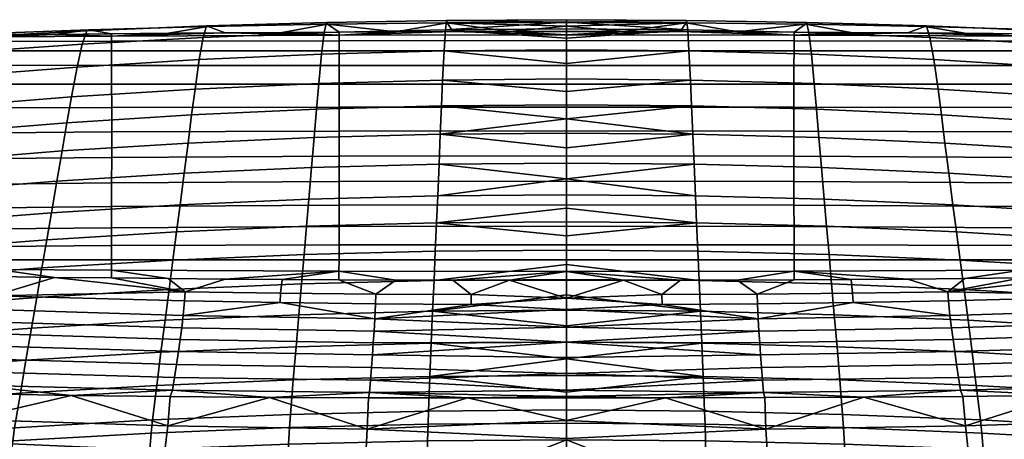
# Model space of a CAD drawing. Header units: millimetres. Extents: x -339 to 339, y -344 to 316.
# Tile 73 of 116: x -105 to 84, y 207 to 288. Entities that reach past the tile are written whole.
import ezdxf

# ---------------------------------------------------------------- set-up
doc = ezdxf.new("R2010")
doc.units = ezdxf.units.MM
doc.header["$MEASUREMENT"] = 0
for name, color, linetype in [('kolecka', 250, 'Continuous'), ('podnoz', 7, 'Continuous'), ('sedak', 253, 'Continuous'), ('sesak doplnky', 211, 'Continuous')]:
    doc.layers.add(name, color=color, linetype=linetype)

msp = doc.modelspace()

# ---------------------------------------------------------------- meshes
at = {"layer": 'kolecka'}
mesh = msp.add_polyface(dxfattribs=at)
corners = [(-9.2, -23.24, 280), (-9.2, -23.24, 277), (-4.55, -24.58, 277), (-4.55, -24.58, 280), (-17.68, -17.68, 280), (-17.68, -17.68, 277), (-13.68, -20.92, 277), (-13.68, -20.92, 280), (-23.24, -9.2, 280), (-23.24, -9.2, 277), (-20.92, -13.68, 277), (-20.92, -13.68, 280), (-25, 0, 280), (-25, 0, 277), (-24.58, -4.55, 277), (-24.58, -4.55, 280), (-23.24, 9.2, 280), (-23.24, 9.2, 277), (-24.58, 4.55, 277), (-24.58, 4.55, 280), (-17.68, 17.68, 280), (-17.68, 17.68, 277), (-20.92, 13.68, 277), (-20.92, 13.68, 280), (-9.2, 23.24, 280), (-9.2, 23.24, 277), (-13.68, 20.92, 277), (-13.68, 20.92, 280), (0, 25, 280), (0, 25, 277), (-4.55, 24.58, 277), (-4.55, 24.58, 280), (0, -25, 277), (0, -25, 280), (17.68, 17.68, 280), (4.55, 24.58, 280), (-9.2, -23.24, 280), (0, 25, 280), (-4.55, 24.58, 280), (-4.55, -24.58, 280), (0, -25, 280), (-20.92, -13.68, 280), (-13.68, -20.92, 280), (-17.68, -17.68, 280), (-20.92, 13.68, 280), (-23.24, -9.2, 280), (-24.58, 4.55, 280), (-24.58, -4.55, 280), (-13.68, 20.92, 280), (-17.68, 17.68, 280), (-9.2, 23.24, 280), (-23.24, 9.2, 280), (-25, 0, 280), (13.68, -20.92, 280), (-182.97, 256.48, 35.51), (-182.97, 255.98, 30.05), (-171.97, 256.1, 32.74), (-171.97, 256.48, 35.51), (-182.97, 256.48, 24.59), (-171.97, 256.1, 27.35), (-171.97, 255.98, 30.05), (-171.97, 256.48, 24.59), (-170.87, 256.19, 30.05), (-170.87, 256.76, 24.23), (-204.97, 256.48, 35.51), (-215.97, 256.48, 35.51), (-215.97, 256.1, 32.74), (-204.97, 255.98, 30.05), (-215.97, 255.98, 30.05), (-215.97, 256.1, 27.35), (-204.97, 256.48, 24.59), (-217.07, 256.19, 30.05)]
mesh.append_faces([[corners[k] for k in face] for face in [(0, 1, 2, 3), (4, 5, 6, 7), (7, 6, 1, 0), (8, 9, 10, 11), (12, 13, 14, 15), (15, 14, 9, 8), (11, 10, 5, 4), (16, 17, 18, 19), (20, 21, 22, 23), (23, 22, 17, 16), (24, 25, 26, 27), (28, 29, 30, 31), (31, 30, 25, 24), (27, 26, 21, 20), (19, 18, 13, 12), (3, 2, 32, 33), (34, 35, 36, 36), (37, 38, 35, 35), (36, 39, 40, 40), (36, 35, 41, 41), (42, 36, 43, 43), (44, 41, 35, 35), (44, 45, 41, 41), (43, 36, 41, 41), (45, 46, 47, 47), (48, 49, 44, 44), (48, 38, 50, 50), (48, 35, 38, 38), (45, 51, 46, 46), (51, 45, 44, 44), (44, 35, 48, 48), (46, 52, 47, 47), (40, 53, 36, 36), (54, 55, 56, 57), (55, 58, 59, 60), (55, 60, 56, 56), (58, 61, 59, 59), (62, 60, 59, 59), (62, 56, 60, 60), (59, 63, 62, 62), (64, 65, 66, 67), (67, 68, 69, 70), (67, 66, 68, 68), (71, 69, 68, 68), (71, 68, 66, 66)]])
mesh = msp.add_polyface(dxfattribs=at)
corners = [(4.55, 24.58, 280), (4.55, 24.58, 277), (0, 25, 277), (0, 25, 280), (13.68, 20.92, 280), (13.68, 20.92, 277), (9.2, 23.24, 277), (9.2, 23.24, 280), (20.92, 13.68, 280), (20.92, 13.68, 277), (17.68, 17.68, 277), (17.68, 17.68, 280), (24.58, 4.55, 280), (24.58, 4.55, 277), (23.24, 9.2, 277), (23.24, 9.2, 280), (24.58, -4.55, 280), (24.58, -4.55, 277), (25, 0, 277), (25, 0, 280), (20.92, -13.68, 280), (20.92, -13.68, 277), (23.24, -9.2, 277), (23.24, -9.2, 280), (13.68, -20.92, 280), (13.68, -20.92, 277), (17.68, -17.68, 277), (17.68, -17.68, 280), (4.55, -24.58, 280), (4.55, -24.58, 277), (9.2, -23.24, 277), (9.2, -23.24, 280), (0, -25, 280), (0, -25, 277), (24.58, -4.55, 280), (20.92, -13.68, 280), (23.24, -9.2, 280), (25, 0, 280), (17.68, 17.68, 280), (13.68, -20.92, 280), (0, -25, 280), (9.2, -23.24, 280), (-9.2, -23.24, 280), (17.68, -17.68, 280), (23.24, 9.2, 280), (24.58, 4.55, 280), (20.92, 13.68, 280), (4.55, 24.58, 280), (13.68, 20.92, 280), (9.2, 23.24, 280), (4.55, -24.58, 280), (204.97, 256.48, 35.51), (204.97, 255.98, 30.05), (215.97, 256.1, 32.74), (215.97, 256.48, 35.51), (204.97, 256.48, 24.59), (215.97, 256.1, 27.35), (215.97, 255.98, 30.05), (215.97, 256.48, 24.59), (217.07, 256.19, 30.05), (217.07, 256.71, 35.63), (182.97, 256.48, 35.51), (171.97, 256.48, 35.51), (171.97, 256.1, 32.74), (182.97, 255.98, 30.05), (171.97, 255.98, 30.05), (171.97, 256.1, 27.35), (182.97, 256.48, 24.59), (171.97, 256.48, 24.59), (170.87, 256.19, 30.05), (170.87, 256.71, 35.63), (170.87, 256.76, 24.23)]
mesh.append_faces([[corners[k] for k in face] for face in [(0, 1, 2, 3), (4, 5, 6, 7), (7, 6, 1, 0), (8, 9, 10, 11), (12, 13, 14, 15), (15, 14, 9, 8), (11, 10, 5, 4), (16, 17, 18, 19), (20, 21, 22, 23), (23, 22, 17, 16), (24, 25, 26, 27), (28, 29, 30, 31), (31, 30, 25, 24), (27, 26, 21, 20), (19, 18, 13, 12), (32, 33, 29, 28), (34, 35, 36, 36), (37, 38, 34, 34), (39, 35, 34, 34), (40, 41, 39, 39), (34, 38, 42, 42), (39, 43, 35, 35), (42, 39, 34, 34), (44, 37, 45, 45), (44, 46, 38, 38), (37, 44, 38, 38), (47, 48, 49, 49), (38, 48, 47, 47), (41, 40, 50, 50), (51, 52, 53, 54), (52, 55, 56, 57), (52, 57, 53, 53), (55, 58, 56, 56), (59, 60, 54, 53), (59, 57, 56, 56), (59, 53, 57, 57), (61, 62, 63, 64), (64, 65, 66, 67), (64, 63, 65, 65), (67, 66, 68, 68), (69, 63, 62, 70), (69, 66, 65, 65), (71, 68, 66, 66), (69, 65, 63, 63), (66, 69, 71, 71)]])
at = {"layer": 'podnoz'}
mesh = msp.add_polyface(dxfattribs=at)
corners = [(-141.9, 169.81, 70), (-123.65, 149.87, 100.94), (-136.73, 168.41, 100.06), (-149.82, 186.94, 99.04), (-162.76, 199.65, 70), (-119.94, 184.79, 99.91), (-110.53, 172.2, 100.55), (-117.65, 187.43, 70), (-148.14, 222.59, 97.58), (-138.75, 209.99, 98.43), (-139.58, 216.49, 70), (-129.35, 197.39, 99.21), (-157.51, 235.19, 96.65), (-95.72, 158.36, 70), (-161.52, 245.55, 70), (-110.54, 165.44, 101.65), (-120.76, 184.23, 100.8), (-118.53, 159.81, 101.65), (-111.34, 171.63, 101.43), (-100.27, 156.82, 102.1), (-130.17, 196.83, 100.09), (-139.57, 209.43, 99.32), (-148.96, 222.04, 98.47), (-162.43, 219.01, 98.16), (-149.04, 187.55, 99.93), (-135.94, 169.02, 100.94), (-148.96, 222.04, 98.47), (-157.51, 235.19, 96.65), (-158.34, 234.65, 97.54), (-129.35, 197.39, 99.21), (-120.76, 184.23, 100.8), (-119.94, 184.79, 99.91), (-111.34, 171.63, 101.43), (-138.75, 209.99, 98.43), (-130.17, 196.83, 100.09), (-99.46, 157.39, 101.22), (-110.53, 172.2, 100.55), (-136.73, 168.41, 100.06), (-135.94, 169.02, 100.94), (-149.82, 186.94, 99.04), (-139.57, 209.43, 99.32), (-148.14, 222.59, 97.58), (-162.15, 206.06, 98.76), (-162.93, 205.45, 97.87), (-149.04, 187.55, 99.93)]
mesh.append_faces([[corners[k] for k in face] for face in [(0, 1, 2, 2), (3, 0, 2, 2), (3, 4, 0, 0), (5, 6, 7, 7), (8, 9, 10, 10), (9, 11, 10, 10), (8, 10, 12, 12), (13, 7, 6, 6), (5, 7, 11, 11), (12, 10, 14, 14), (11, 7, 10, 10), (15, 16, 17, 17), (18, 15, 19, 19), (15, 18, 16, 16), (16, 20, 17, 17), (21, 22, 23, 23), (20, 23, 17, 17), (24, 25, 17, 17), (20, 21, 23, 23), (23, 24, 17, 17), (26, 27, 28, 28), (29, 30, 31, 31), (32, 31, 30, 30), (33, 34, 29, 29), (30, 29, 34, 34), (35, 36, 32, 32), (36, 31, 32, 32), (37, 38, 39, 39), (40, 41, 26, 26), (33, 41, 40, 40), (41, 27, 26, 26), (34, 33, 40, 40), (42, 43, 44, 44), (39, 38, 44, 44)]])
at = {"layer": 'sedak'}
mesh = msp.add_polyface(dxfattribs=at)
corners = [(-43.75, 281.99, 1022.59), (0, 282, 1022.52), (0, 283.94, 1018.18), (-43.75, 283.91, 1018.26), (-43.74, 279.16, 1026.28), (0, 279.16, 1026.22), (-43.74, 275.57, 1029.1), (0, 275.57, 1029.06), (-43.74, 271.16, 1031.13), (0, 271.17, 1031.11), (-43.74, 266.55, 1032.18), (0, 266.58, 1032.16), (-43.74, 261.71, 1032.37), (0, 261.77, 1032.34), (-43.74, 256.89, 1031.69), (0, 256.96, 1031.65), (-43.74, 252.32, 1030.16), (0, 252.39, 1030.1), (-43.75, 248.2, 1027.84), (0, 248.25, 1027.77), (0, 285.08, 1013.39), (0, 285.7, 1008.48), (-10.94, 285.7, 1008.48), (-21.88, 285.67, 1008.48), (-10.94, 237.87, 1012.43), (0, 237.87, 1012.43), (0, 239.57, 1016.87), (-21.89, 237.89, 1012.43), (-18.34, 235.13, 1002.32), (0, 234.47, 999.38), (-22.98, 287.36, 984.49), (-23.08, 287.83, 960.43), (0, 287.45, 984.49), (0, 287.96, 960.42), (-23.55, 281.97, 864.23), (-23.3, 286.03, 912.25), (0, 284.42, 888.19), (0, 282.18, 864.2), (-23.83, 276.35, 816.42), (0, 279.54, 840.27), (0, 276.57, 816.39), (0, 287.47, 936.32), (-24.04, 271.39, 780.81), (0, 274.16, 798.57), (0, 271.61, 780.78), (0, 268.94, 763), (-24.28, 265.96, 745.27), (-24.52, 260.17, 709.78), (0, 257.38, 692.02), (-24.78, 254.08, 674.35), (-25.25, 243.47, 616.96), (-25.01, 248.89, 645.63), (0, 246.43, 631.25), (0, 243.69, 616.92), (-25.49, 237.82, 588.33), (0, 240.89, 602.6), (0, 254.29, 674.31), (0, 251.73, 659.95), (-25.75, 231.92, 559.75), (0, 238.03, 588.29), (0, 235.11, 573.99), (0, 263.32, 727.48), (0, 260.39, 709.75), (0, 286.75, 996.5), (0, 286.22, 912.23), (0, 266.17, 745.23), (0, 249.11, 645.59)]
mesh.append_faces([[corners[k] for k in face] for face in [(0, 1, 2, 3), (4, 5, 1, 0), (6, 7, 5, 4), (8, 9, 7, 6), (10, 11, 9, 8), (12, 13, 11, 10), (14, 15, 13, 12), (16, 17, 15, 14), (18, 19, 17, 16), (20, 21, 22, 22), (20, 22, 23, 23), (24, 25, 26, 26), (24, 26, 27, 27), (24, 28, 29, 29), (28, 24, 27, 27), (29, 25, 24, 24), (30, 23, 22, 22), (31, 30, 32, 33), (34, 35, 36, 37), (38, 34, 39, 40), (35, 31, 41, 41), (42, 38, 43, 44), (45, 46, 42, 42), (47, 48, 49, 49), (50, 51, 52, 53), (54, 50, 53, 55), (51, 49, 56, 57), (58, 54, 59, 60), (47, 46, 61, 62), (63, 30, 22, 22), (22, 21, 63, 63), (30, 63, 32, 32), (35, 41, 64, 64), (35, 64, 36, 36), (31, 33, 41, 41), (34, 37, 39, 39), (38, 40, 43, 43), (42, 44, 45, 45), (46, 45, 65, 65), (47, 62, 48, 48), (46, 65, 61, 61), (51, 57, 66, 66), (51, 66, 52, 52), (54, 55, 59, 59), (49, 48, 56, 56)]])
mesh = msp.add_polyface(dxfattribs=at)
corners = [(43.74, 275.57, 1029.1), (43.74, 279.16, 1026.28), (0, 279.16, 1026.22), (0, 275.57, 1029.06), (43.74, 271.16, 1031.13), (0, 271.17, 1031.11), (43.74, 266.55, 1032.18), (0, 266.58, 1032.16), (43.74, 261.71, 1032.37), (0, 261.77, 1032.34), (43.74, 256.89, 1031.69), (0, 256.96, 1031.65), (43.74, 252.32, 1030.16), (0, 252.39, 1030.1), (43.75, 248.2, 1027.84), (0, 248.25, 1027.77), (0, 285.08, 1013.39), (10.94, 285.7, 1008.48), (0, 285.7, 1008.48), (21.88, 285.67, 1008.48), (43.76, 285.01, 1013.45), (10.94, 237.87, 1012.43), (0, 239.57, 1016.87), (0, 237.87, 1012.43), (21.89, 237.89, 1012.43), (0, 234.47, 999.38), (18.34, 235.13, 1002.32), (22.98, 287.36, 984.49), (23.08, 287.83, 960.43), (0, 287.96, 960.42), (0, 287.45, 984.49), (23.55, 281.97, 864.23), (0, 282.18, 864.2), (0, 284.42, 888.19), (23.3, 286.03, 912.25), (23.83, 276.35, 816.42), (0, 276.57, 816.39), (0, 279.54, 840.27), (0, 287.47, 936.32), (24.04, 271.39, 780.81), (0, 271.61, 780.78), (0, 274.16, 798.57), (0, 268.94, 763), (24.28, 265.96, 745.27), (24.52, 260.17, 709.78), (24.78, 254.08, 674.35), (0, 257.38, 692.02), (25.25, 243.47, 616.96), (0, 243.69, 616.92), (0, 246.43, 631.25), (25.01, 248.89, 645.63), (25.49, 237.82, 588.33), (0, 240.89, 602.6), (0, 251.73, 659.95), (0, 254.29, 674.31), (25.75, 231.92, 559.75), (0, 235.11, 573.99), (0, 238.03, 588.29), (0, 260.39, 709.75), (0, 263.32, 727.48), (0, 286.75, 996.5), (0, 286.22, 912.23), (0, 266.17, 745.23), (0, 249.11, 645.59)]
mesh.append_faces([[corners[k] for k in face] for face in [(0, 1, 2, 3), (4, 0, 3, 5), (6, 4, 5, 7), (8, 6, 7, 9), (10, 8, 9, 11), (12, 10, 11, 13), (14, 12, 13, 15), (16, 17, 18, 18), (16, 19, 17, 17), (20, 19, 16, 16), (21, 22, 23, 23), (21, 24, 22, 22), (21, 25, 26, 26), (26, 24, 21, 21), (25, 21, 23, 23), (27, 17, 19, 19), (28, 29, 30, 27), (31, 32, 33, 34), (35, 36, 37, 31), (34, 38, 28, 28), (39, 40, 41, 35), (42, 39, 43, 43), (44, 45, 46, 46), (47, 48, 49, 50), (51, 52, 48, 47), (50, 53, 54, 45), (55, 56, 57, 51), (44, 58, 59, 43), (60, 17, 27, 27), (17, 60, 18, 18), (27, 30, 60, 60), (34, 61, 38, 38), (34, 33, 61, 61), (28, 38, 29, 29), (31, 37, 32, 32), (35, 41, 36, 36), (39, 42, 40, 40), (43, 62, 42, 42), (44, 46, 58, 58), (43, 59, 62, 62), (50, 63, 53, 53), (50, 49, 63, 63), (51, 57, 52, 52), (45, 54, 46, 46)]])
mesh = msp.add_polyface(dxfattribs=at)
corners = [(-109.38, 283.79, 1018.51), (-87.5, 283.84, 1018.44), (-87.51, 284.82, 1013.59), (-109.39, 284.67, 1013.66), (-109.37, 282.01, 1022.82), (-87.5, 282, 1022.76), (-109.37, 279.2, 1026.47), (-87.49, 279.19, 1026.41), (-109.36, 275.55, 1029.26), (-87.49, 275.57, 1029.21), (-109.37, 251.78, 1030.51), (-87.49, 252.04, 1030.37), (-87.49, 256.62, 1031.86), (-109.37, 256.37, 1031.97), (-109.38, 247.74, 1028.23), (-87.5, 247.96, 1028.08), (-109.39, 244.39, 1025.19), (-87.51, 244.54, 1025.04), (-109.4, 241.8, 1021.45), (-87.52, 241.83, 1021.33), (-109.42, 239.93, 1017.13), (-87.53, 239.82, 1017.06), (-131.25, 283.64, 1018.53), (-131.27, 284.42, 1013.7), (-131.25, 281.92, 1022.82), (-131.24, 279.12, 1026.44), (-131.23, 275.42, 1029.23), (-131.23, 270.81, 1031.26), (-109.36, 271.01, 1031.29), (-131.23, 265.97, 1032.35), (-109.36, 266.25, 1032.36), (-131.23, 260.93, 1032.6), (-109.36, 261.28, 1032.59), (-131.24, 255.98, 1032.01), (-131.25, 251.39, 1030.57), (-131.26, 247.4, 1028.31), (-131.27, 244.17, 1025.28), (-131.29, 241.75, 1021.52), (-131.3, 240.07, 1017.16), (-109.4, 284.98, 1008.54), (-120.34, 284.81, 1008.55), (-98.46, 285.13, 1008.53), (-120.37, 238.73, 1012.36), (-109.43, 238.58, 1012.37), (-98.49, 238.44, 1012.38), (-110.21, 234.86, 991.76), (-92.29, 285.83, 960.55), (-115.34, 284.62, 960.62), (-114.86, 285.18, 984.6), (-91.9, 286, 984.56), (-93.17, 283.29, 912.5), (-116.42, 281.64, 912.65), (-94.15, 278.87, 864.59), (-117.63, 277.02, 864.81), (-95.23, 273.12, 816.86), (-118.97, 271.19, 817.12), (-96.1, 268.15, 781.28), (-120.06, 266.2, 781.57), (-97.02, 262.73, 745.77), (-121.22, 260.79, 746.07), (-98.01, 256.95, 710.32), (-122.45, 255.03, 710.64), (-99.06, 250.86, 674.92), (-123.77, 248.94, 675.27), (-99.96, 245.67, 646.23), (-124.9, 243.74, 646.59), (-100.91, 240.25, 617.58), (-126.08, 238.32, 617.95), (-101.9, 234.59, 588.98), (-127.31, 232.66, 589.37), (-131.28, 284.6, 1008.57)]
mesh.append_faces([[corners[k] for k in face] for face in [(0, 1, 2, 3), (4, 5, 1, 0), (6, 7, 5, 4), (8, 9, 7, 6), (10, 11, 12, 13), (14, 15, 11, 10), (16, 17, 15, 14), (18, 19, 17, 16), (20, 21, 19, 18), (22, 0, 3, 23), (24, 4, 0, 22), (25, 6, 4, 24), (26, 8, 6, 25), (27, 28, 8, 26), (29, 30, 28, 27), (31, 32, 30, 29), (33, 13, 32, 31), (34, 10, 13, 33), (35, 14, 10, 34), (36, 16, 14, 35), (37, 18, 16, 36), (38, 20, 18, 37), (3, 39, 40, 40), (3, 41, 39, 39), (3, 2, 41, 41), (20, 38, 42, 43), (44, 20, 43, 43), (45, 43, 42, 42), (45, 44, 43, 43), (46, 47, 48, 49), (50, 51, 47, 46), (52, 53, 51, 50), (54, 55, 53, 52), (56, 57, 55, 54), (58, 59, 57, 56), (60, 61, 59, 58), (62, 63, 61, 60), (64, 65, 63, 62), (66, 67, 65, 64), (68, 69, 67, 66), (48, 40, 39, 39), (48, 39, 41, 41), (48, 70, 40, 40), (49, 48, 41, 41)]])
mesh = msp.add_polyface(dxfattribs=at)
corners = [(-87.5, 283.84, 1018.44), (-43.75, 283.91, 1018.26), (-43.76, 285.01, 1013.45), (-87.51, 284.82, 1013.59), (-87.5, 282, 1022.76), (-43.75, 281.99, 1022.59), (-87.49, 279.19, 1026.41), (-43.74, 279.16, 1026.28), (-87.49, 275.57, 1029.21), (-43.74, 275.57, 1029.1), (-87.48, 271.09, 1031.24), (-43.74, 271.16, 1031.13), (-87.48, 266.4, 1032.29), (-43.74, 266.55, 1032.18), (-87.48, 261.49, 1032.5), (-43.74, 261.71, 1032.37), (-87.49, 256.62, 1031.86), (-43.74, 256.89, 1031.69), (-87.49, 252.04, 1030.37), (-43.74, 252.32, 1030.16), (-87.5, 247.96, 1028.08), (-43.75, 248.2, 1027.84), (-87.51, 244.54, 1025.04), (-43.75, 244.68, 1024.8), (-87.52, 241.83, 1021.33), (-43.76, 241.82, 1021.11), (-87.53, 239.82, 1017.06), (-43.77, 239.64, 1016.93), (-109.36, 271.01, 1031.29), (-109.36, 275.55, 1029.26), (-109.36, 266.25, 1032.36), (-109.36, 261.28, 1032.59), (-109.37, 256.37, 1031.97), (-65.64, 285.45, 1008.5), (-76.58, 285.35, 1008.51), (-87.52, 285.25, 1008.52), (-98.46, 285.13, 1008.53), (-76.6, 238.21, 1012.4), (-65.66, 238.12, 1012.41), (-109.42, 239.93, 1017.13), (-98.49, 238.44, 1012.38), (-87.54, 238.32, 1012.39), (-55.02, 235.43, 1002.28), (-73.36, 235.69, 1002.24), (-73.48, 233.9, 991.89), (-55.11, 233.58, 991.93), (-110.21, 234.86, 991.76), (-69.23, 286.76, 960.49), (-92.29, 285.83, 960.55), (-91.9, 286, 984.56), (-68.93, 286.64, 984.53), (-69.89, 284.57, 912.38), (-93.17, 283.29, 912.5), (-70.63, 280.32, 864.42), (-94.15, 278.87, 864.59), (-71.45, 274.63, 816.65), (-95.23, 273.12, 816.86), (-72.1, 269.66, 781.06), (-96.1, 268.15, 781.28), (-72.79, 264.23, 745.54), (-97.02, 262.73, 745.77), (-73.53, 258.45, 710.07), (-98.01, 256.95, 710.32), (-74.32, 252.36, 674.66), (-99.06, 250.86, 674.92), (-75, 247.17, 645.95), (-99.96, 245.67, 646.23), (-75.71, 241.75, 617.29), (-100.91, 240.25, 617.58), (-76.45, 236.1, 588.68), (-101.9, 234.59, 588.98)]
mesh.append_faces([[corners[k] for k in face] for face in [(0, 1, 2, 3), (4, 5, 1, 0), (6, 7, 5, 4), (8, 9, 7, 6), (10, 11, 9, 8), (12, 13, 11, 10), (14, 15, 13, 12), (16, 17, 15, 14), (18, 19, 17, 16), (20, 21, 19, 18), (22, 23, 21, 20), (24, 25, 23, 22), (26, 27, 25, 24), (28, 10, 8, 29), (30, 12, 10, 28), (31, 14, 12, 30), (32, 16, 14, 31), (3, 33, 34, 34), (3, 35, 36, 36), (3, 34, 35, 35), (2, 33, 3, 3), (27, 26, 37, 38), (26, 39, 40, 41), (37, 26, 41, 41), (42, 43, 44, 45), (43, 40, 46, 46), (46, 44, 43, 43), (43, 37, 41, 41), (43, 38, 37, 37), (41, 40, 43, 43), (47, 48, 49, 50), (51, 52, 48, 47), (53, 54, 52, 51), (55, 56, 54, 53), (57, 58, 56, 55), (59, 60, 58, 57), (61, 62, 60, 59), (63, 64, 62, 61), (65, 66, 64, 63), (67, 68, 66, 65), (69, 70, 68, 67), (50, 49, 35, 34), (33, 50, 34, 34), (36, 35, 49, 49)]])
mesh = msp.add_polyface(dxfattribs=at)
corners = [(-43.75, 283.91, 1018.26), (0, 283.94, 1018.18), (0, 285.08, 1013.39), (-43.76, 285.01, 1013.45), (-43.75, 244.68, 1024.8), (0, 244.7, 1024.71), (0, 248.25, 1027.77), (-43.75, 248.2, 1027.84), (-43.76, 241.82, 1021.11), (0, 241.81, 1021.02), (-43.77, 239.64, 1016.93), (0, 239.57, 1016.87), (-21.88, 285.67, 1008.48), (-32.82, 285.64, 1008.49), (-43.76, 285.59, 1008.49), (-54.7, 285.53, 1008.5), (-65.64, 285.45, 1008.5), (-32.83, 237.93, 1012.43), (-21.89, 237.89, 1012.43), (-65.66, 238.12, 1012.41), (-54.72, 238.04, 1012.42), (-43.77, 237.98, 1012.42), (-73.36, 235.69, 1002.24), (-55.02, 235.43, 1002.28), (-36.68, 235.24, 1002.3), (-18.34, 235.13, 1002.32), (-46.16, 287.43, 960.45), (-69.23, 286.76, 960.49), (-68.93, 286.64, 984.53), (-45.95, 287.09, 984.51), (-46.6, 285.48, 912.3), (-69.89, 284.57, 912.38), (-47.1, 281.35, 864.3), (-70.63, 280.32, 864.42), (-47.64, 275.7, 816.51), (-71.45, 274.63, 816.65), (-48.08, 270.74, 780.9), (-72.1, 269.66, 781.06), (-48.54, 265.31, 745.37), (-72.79, 264.23, 745.54), (-49.04, 259.53, 709.89), (-73.53, 258.45, 710.07), (-49.56, 253.44, 674.47), (-74.32, 252.36, 674.66), (-50.01, 248.25, 645.75), (-75, 247.17, 645.95), (-50.49, 242.83, 617.08), (-75.71, 241.75, 617.29), (-50.98, 237.17, 588.46), (-76.45, 236.1, 588.68), (-23.08, 287.83, 960.43), (-22.98, 287.36, 984.49), (-23.3, 286.03, 912.25), (-23.55, 281.97, 864.23), (-23.83, 276.35, 816.42), (-24.04, 271.39, 780.81), (-24.28, 265.96, 745.27), (-24.52, 260.17, 709.78), (-24.78, 254.08, 674.35), (-25.01, 248.89, 645.63), (-25.25, 243.47, 616.96), (-25.49, 237.82, 588.33)]
mesh.append_faces([[corners[k] for k in face] for face in [(0, 1, 2, 3), (4, 5, 6, 7), (8, 9, 5, 4), (10, 11, 9, 8), (3, 12, 13, 13), (3, 14, 15, 15), (3, 15, 16, 16), (3, 13, 14, 14), (3, 2, 12, 12), (11, 10, 17, 18), (10, 19, 20, 20), (20, 21, 10, 10), (17, 10, 21, 21), (22, 23, 20, 19), (23, 24, 21, 20), (24, 25, 18, 17), (24, 17, 21, 21), (26, 27, 28, 29), (30, 31, 27, 26), (32, 33, 31, 30), (34, 35, 33, 32), (36, 37, 35, 34), (38, 39, 37, 36), (40, 41, 39, 38), (42, 43, 41, 40), (44, 45, 43, 42), (46, 47, 45, 44), (48, 49, 47, 46), (50, 26, 29, 51), (52, 30, 26, 50), (53, 32, 30, 52), (54, 34, 32, 53), (55, 36, 34, 54), (56, 38, 36, 55), (57, 40, 38, 56), (58, 42, 40, 57), (59, 44, 42, 58), (60, 46, 44, 59), (61, 48, 46, 60), (29, 28, 16, 15), (29, 15, 14, 14), (51, 13, 12, 12), (29, 14, 13, 13), (13, 51, 29, 29)]])
mesh = msp.add_polyface(dxfattribs=at)
corners = [(43.75, 283.91, 1018.26), (43.76, 285.01, 1013.45), (0, 285.08, 1013.39), (0, 283.94, 1018.18), (43.75, 281.99, 1022.59), (0, 282, 1022.52), (43.74, 279.16, 1026.28), (0, 279.16, 1026.22), (43.75, 244.68, 1024.8), (43.75, 248.2, 1027.84), (0, 248.25, 1027.77), (0, 244.7, 1024.71), (43.76, 241.82, 1021.11), (0, 241.81, 1021.02), (43.77, 239.64, 1016.93), (0, 239.57, 1016.87), (32.82, 285.64, 1008.49), (21.88, 285.67, 1008.48), (54.7, 285.53, 1008.5), (43.76, 285.59, 1008.49), (65.64, 285.45, 1008.5), (21.89, 237.89, 1012.43), (32.83, 237.93, 1012.43), (54.72, 238.04, 1012.42), (65.66, 238.12, 1012.41), (43.77, 237.98, 1012.42), (73.36, 235.69, 1002.24), (55.02, 235.43, 1002.28), (36.68, 235.24, 1002.3), (18.34, 235.13, 1002.32), (46.16, 287.43, 960.45), (45.95, 287.09, 984.51), (68.93, 286.64, 984.53), (69.23, 286.76, 960.49), (46.6, 285.48, 912.3), (69.89, 284.57, 912.38), (47.1, 281.35, 864.3), (70.63, 280.32, 864.42), (47.64, 275.7, 816.51), (71.45, 274.63, 816.65), (48.08, 270.74, 780.9), (72.1, 269.66, 781.06), (48.54, 265.31, 745.37), (72.79, 264.23, 745.54), (49.04, 259.53, 709.89), (73.53, 258.45, 710.07), (49.56, 253.44, 674.47), (74.32, 252.36, 674.66), (50.01, 248.25, 645.75), (75, 247.17, 645.95), (50.49, 242.83, 617.08), (75.71, 241.75, 617.29), (23.08, 287.83, 960.43), (22.98, 287.36, 984.49), (23.3, 286.03, 912.25), (23.55, 281.97, 864.23), (23.83, 276.35, 816.42), (24.04, 271.39, 780.81), (24.28, 265.96, 745.27), (24.52, 260.17, 709.78), (24.78, 254.08, 674.35), (25.01, 248.89, 645.63), (25.25, 243.47, 616.96), (25.49, 237.82, 588.33), (50.98, 237.17, 588.46)]
mesh.append_faces([[corners[k] for k in face] for face in [(0, 1, 2, 3), (4, 0, 3, 5), (6, 4, 5, 7), (8, 9, 10, 11), (12, 8, 11, 13), (14, 12, 13, 15), (1, 16, 17, 17), (1, 18, 19, 19), (1, 20, 18, 18), (1, 19, 16, 16), (15, 21, 22, 14), (14, 23, 24, 24), (23, 14, 25, 25), (22, 25, 14, 14), (26, 24, 23, 27), (27, 23, 25, 28), (28, 22, 21, 29), (28, 25, 22, 22), (30, 31, 32, 33), (34, 30, 33, 35), (36, 34, 35, 37), (38, 36, 37, 39), (40, 38, 39, 41), (42, 40, 41, 43), (44, 42, 43, 45), (46, 44, 45, 47), (48, 46, 47, 49), (50, 48, 49, 51), (52, 53, 31, 30), (54, 52, 30, 34), (55, 54, 34, 36), (56, 55, 36, 38), (57, 56, 38, 40), (58, 57, 40, 42), (59, 58, 42, 44), (60, 59, 44, 46), (61, 60, 46, 48), (62, 61, 48, 50), (63, 62, 50, 64), (31, 18, 20, 32), (31, 19, 18, 18), (53, 17, 16, 16), (31, 16, 19, 19), (16, 31, 53, 53)]])
mesh = msp.add_polyface(dxfattribs=at)
corners = [(87.5, 283.84, 1018.44), (87.51, 284.82, 1013.59), (43.76, 285.01, 1013.45), (43.75, 283.91, 1018.26), (87.5, 282, 1022.76), (43.75, 281.99, 1022.59), (87.49, 279.19, 1026.41), (43.74, 279.16, 1026.28), (87.49, 275.57, 1029.21), (43.74, 275.57, 1029.1), (87.48, 271.09, 1031.24), (43.74, 271.16, 1031.13), (87.48, 266.4, 1032.29), (43.74, 266.55, 1032.18), (87.48, 261.49, 1032.5), (43.74, 261.71, 1032.37), (87.49, 256.62, 1031.86), (43.74, 256.89, 1031.69), (87.49, 252.04, 1030.37), (43.74, 252.32, 1030.16), (87.5, 247.96, 1028.08), (43.75, 248.2, 1027.84), (87.51, 244.54, 1025.04), (43.75, 244.68, 1024.8), (87.52, 241.83, 1021.33), (43.76, 241.82, 1021.11), (87.53, 239.82, 1017.06), (43.77, 239.64, 1016.93), (109.36, 271.01, 1031.29), (109.36, 275.55, 1029.26), (109.36, 266.25, 1032.36), (109.36, 261.28, 1032.59), (76.58, 285.35, 1008.51), (65.64, 285.45, 1008.5), (98.46, 285.13, 1008.53), (87.52, 285.25, 1008.52), (109.39, 284.67, 1013.66), (65.66, 238.12, 1012.41), (76.6, 238.21, 1012.4), (87.54, 238.32, 1012.39), (98.49, 238.44, 1012.38), (109.42, 239.93, 1017.13), (55.02, 235.43, 1002.28), (55.11, 233.58, 991.93), (73.48, 233.9, 991.89), (73.36, 235.69, 1002.24), (110.21, 234.86, 991.76), (69.23, 286.76, 960.49), (68.93, 286.64, 984.53), (91.9, 286, 984.56), (92.29, 285.83, 960.55), (69.89, 284.57, 912.38), (93.17, 283.29, 912.5), (70.63, 280.32, 864.42), (94.15, 278.87, 864.59), (71.45, 274.63, 816.65), (95.23, 273.12, 816.86), (72.1, 269.66, 781.06), (96.1, 268.15, 781.28), (72.79, 264.23, 745.54), (97.02, 262.73, 745.77), (73.53, 258.45, 710.07), (98.01, 256.95, 710.32), (74.32, 252.36, 674.66), (99.06, 250.86, 674.92), (75, 247.17, 645.95), (99.96, 245.67, 646.23), (75.71, 241.75, 617.29), (100.91, 240.25, 617.58), (76.45, 236.1, 588.68), (101.9, 234.59, 588.98), (50.98, 237.17, 588.46), (50.49, 242.83, 617.08)]
mesh.append_faces([[corners[k] for k in face] for face in [(0, 1, 2, 3), (4, 0, 3, 5), (6, 4, 5, 7), (8, 6, 7, 9), (10, 8, 9, 11), (12, 10, 11, 13), (14, 12, 13, 15), (16, 14, 15, 17), (18, 16, 17, 19), (20, 18, 19, 21), (22, 20, 21, 23), (24, 22, 23, 25), (26, 24, 25, 27), (28, 29, 8, 10), (30, 28, 10, 12), (31, 30, 12, 14), (1, 32, 33, 33), (1, 34, 35, 35), (1, 35, 32, 32), (36, 34, 1, 1), (2, 1, 33, 33), (27, 37, 38, 26), (26, 39, 40, 41), (38, 39, 26, 26), (42, 43, 44, 45), (45, 46, 40, 40), (45, 39, 38, 38), (45, 38, 37, 37), (39, 45, 40, 40), (47, 48, 49, 50), (51, 47, 50, 52), (53, 51, 52, 54), (55, 53, 54, 56), (57, 55, 56, 58), (59, 57, 58, 60), (61, 59, 60, 62), (63, 61, 62, 64), (65, 63, 64, 66), (67, 65, 66, 68), (69, 67, 68, 70), (71, 72, 67, 69), (48, 32, 35, 49), (33, 32, 48, 48), (34, 49, 35, 35)]])
mesh = msp.add_polyface(dxfattribs=at)
corners = [(-75.38, 219.2, 866.56), (-113.06, 220.27, 866.43), (-113.66, 217.74, 845.56), (-75.78, 216.75, 845.67), (-75.02, 221.68, 886.8), (-112.52, 222.78, 886.67), (-74.66, 224.17, 908.32), (-111.98, 225.3, 908.18), (-74.33, 226.5, 929.21), (-111.48, 227.66, 929.07), (-74.02, 228.75, 950.13), (-111.03, 229.92, 949.99), (-73.74, 231.14, 971.03), (-110.6, 232.26, 970.88), (-73.48, 233.9, 991.89), (-110.21, 234.86, 991.76), (-37.7, 218.66, 866.62), (-37.9, 216.29, 845.71), (-37.51, 221.12, 886.86), (-37.33, 223.56, 908.39), (-37.17, 225.87, 929.29), (-37.01, 228.09, 950.22), (-55.11, 233.58, 991.93), (-133.33, 216.58, 824.48), (-114.29, 216.09, 824.55), (-95.25, 215.75, 824.6), (-76.21, 215.52, 824.63), (-57.16, 215.38, 824.65), (-77.23, 205.19, 782.98), (-76.71, 209.89, 804.01), (-115.03, 211.13, 803.78), (-115.79, 206.85, 782.69), (-77.79, 200.4, 761.21), (-116.62, 202.43, 760.86), (-38.63, 204.29, 783.14), (-38.36, 209.25, 804.13), (-76.21, 215.52, 824.63), (-95.25, 215.75, 824.6), (-57.16, 215.38, 824.65), (-114.29, 216.09, 824.55), (-102.92, 228.69, 560.42), (-128.58, 226.76, 560.83), (-127.31, 232.66, 589.37), (-101.9, 234.59, 588.98), (-103.97, 222.54, 531.93), (-129.9, 220.61, 532.35), (-105.04, 216.16, 503.48), (-131.25, 214.23, 503.92), (-106.15, 209.54, 475.1), (-132.63, 207.62, 475.56), (-106.49, 207.05, 465.91), (-133.06, 205.16, 466.47), (-106.85, 203.95, 456.89), (-133.51, 202.12, 457.56), (-77.22, 230.19, 560.11), (-76.45, 236.1, 588.68), (-78, 224.05, 531.6), (-78.81, 217.66, 503.14), (-79.63, 211.03, 474.75), (-79.89, 208.52, 465.47), (-80.16, 205.38, 456.38), (-51.49, 231.27, 559.89), (-50.98, 237.17, 588.46), (-52.02, 225.12, 531.36), (-52.55, 218.73, 502.9), (-53.1, 212.1, 474.49), (-53.27, 209.57, 465.15), (-53.45, 206.4, 456), (-53.63, 202.56, 447.12), (-80.43, 201.58, 447.54)]
mesh.append_faces([[corners[k] for k in face] for face in [(0, 1, 2, 3), (4, 5, 1, 0), (6, 7, 5, 4), (8, 9, 7, 6), (10, 11, 9, 8), (12, 13, 11, 10), (14, 15, 13, 12), (16, 0, 3, 17), (18, 4, 0, 16), (19, 6, 4, 18), (20, 8, 6, 19), (21, 10, 8, 20), (22, 14, 12, 12), (2, 23, 24, 24), (3, 25, 26, 26), (3, 26, 27, 27), (2, 24, 25, 25), (2, 25, 3, 3), (28, 29, 30, 31), (32, 28, 31, 33), (34, 35, 29, 28), (29, 36, 37, 37), (29, 38, 36, 36), (30, 37, 39, 39), (29, 37, 30, 30), (40, 41, 42, 43), (44, 45, 41, 40), (46, 47, 45, 44), (48, 49, 47, 46), (50, 51, 49, 48), (52, 53, 51, 50), (54, 40, 43, 55), (56, 44, 40, 54), (57, 46, 44, 56), (58, 48, 46, 57), (59, 50, 48, 58), (60, 52, 50, 59), (61, 54, 55, 62), (63, 56, 54, 61), (64, 57, 56, 63), (65, 58, 57, 64), (66, 59, 58, 65), (67, 60, 59, 66), (68, 69, 60, 67)]])
mesh = msp.add_polyface(dxfattribs=at)
corners = [(-36.87, 230.49, 971.11), (-73.74, 231.14, 971.03), (-74.02, 228.75, 950.13), (-37.01, 228.09, 950.22), (-36.74, 233.34, 991.96), (-55.11, 233.58, 991.93), (-36.68, 235.24, 1002.3), (-55.02, 235.43, 1002.28), (-18.34, 235.13, 1002.32), (-18.37, 233.21, 991.98), (-37.9, 216.29, 845.71), (-57.16, 215.38, 824.65), (-38.11, 215.31, 824.66), (-75.78, 216.75, 845.67), (0, 216.78, 851.7), (-37.7, 218.66, 866.62), (0, 219.97, 878.56), (-37.51, 221.12, 886.86), (-19.06, 215.28, 824.66), (0, 215.57, 838.24), (0, 215.28, 824.66), (0, 223.05, 905.41), (-37.33, 223.56, 908.39), (0, 225.99, 932.29), (-37.17, 225.87, 929.29), (0, 228.87, 959.19), (0, 232.27, 986.02), (0, 234.47, 999.38), (-38.36, 209.25, 804.13), (-38.11, 215.31, 824.66), (-57.16, 215.38, 824.65), (-76.71, 209.89, 804.01), (-19.06, 215.28, 824.66), (0, 210.95, 811.31), (0, 215.28, 824.66), (-25.75, 231.92, 559.75), (-51.49, 231.27, 559.89), (-50.98, 237.17, 588.46), (-25.49, 237.82, 588.33), (-26.01, 225.77, 531.22), (-52.02, 225.12, 531.36), (-26.28, 219.38, 502.75), (-52.55, 218.73, 502.9), (-26.55, 212.74, 474.34), (-53.1, 212.1, 474.49), (-26.64, 210.2, 464.97), (-53.27, 209.57, 465.15), (0, 229.1, 545.44), (0, 225.98, 531.18), (0, 216.4, 488.62), (0, 212.96, 474.29), (0, 210.41, 464.9), (0, 222.79, 516.9), (0, 235.11, 573.99), (0, 232.13, 559.7), (0, 219.59, 502.7)]
mesh.append_faces([[corners[k] for k in face] for face in [(0, 1, 2, 3), (0, 4, 5, 5), (1, 0, 5, 5), (6, 7, 5, 4), (8, 6, 4, 9), (10, 11, 12, 12), (13, 11, 10, 10), (14, 15, 10, 10), (16, 17, 15, 15), (10, 12, 18, 18), (19, 18, 20, 20), (10, 19, 14, 14), (14, 16, 15, 15), (16, 21, 22, 17), (23, 24, 22, 22), (23, 3, 24, 24), (0, 3, 25, 25), (23, 25, 3, 3), (26, 0, 25, 25), (23, 22, 21, 21), (19, 10, 18, 18), (9, 4, 0, 0), (8, 9, 27, 27), (26, 27, 9, 9), (26, 9, 0, 0), (28, 29, 30, 30), (30, 31, 28, 28), (28, 32, 29, 29), (33, 34, 32, 32), (32, 28, 33, 33), (35, 36, 37, 38), (39, 40, 36, 35), (41, 42, 40, 39), (43, 44, 42, 41), (45, 46, 44, 43), (39, 35, 47, 48), (43, 41, 49, 50), (45, 43, 50, 51), (52, 41, 39, 39), (35, 53, 54, 54), (39, 48, 52, 52), (35, 54, 47, 47), (41, 55, 49, 49), (41, 52, 55, 55)]])
mesh = msp.add_polyface(dxfattribs=at)
corners = [(37.7, 218.66, 866.62), (37.9, 216.29, 845.71), (75.78, 216.75, 845.67), (75.38, 219.2, 866.56), (37.51, 221.12, 886.86), (75.02, 221.68, 886.8), (37.33, 223.56, 908.39), (74.66, 224.17, 908.32), (37.17, 225.87, 929.29), (74.33, 226.5, 929.21), (37.01, 228.09, 950.22), (74.02, 228.75, 950.13), (36.87, 230.49, 971.11), (73.74, 231.14, 971.03), (55.11, 233.58, 991.93), (36.74, 233.34, 991.96), (36.68, 235.24, 1002.3), (55.02, 235.43, 1002.28), (18.34, 235.13, 1002.32), (18.37, 233.21, 991.98), (38.11, 215.33, 824.75), (57.16, 215.4, 824.74), (0, 216.78, 851.7), (0, 219.97, 878.56), (19.05, 215.31, 824.76), (0, 215.57, 838.24), (0, 215.28, 824.66), (0, 223.05, 905.41), (0, 225.99, 932.29), (0, 228.87, 959.19), (0, 232.27, 986.02), (0, 234.47, 999.38), (38.36, 209.25, 804.13), (57.16, 215.4, 824.74), (38.11, 215.33, 824.75), (0, 210.95, 811.31), (19.05, 215.31, 824.76), (0, 215.28, 824.66), (25.75, 231.92, 559.75), (25.49, 237.82, 588.33), (50.98, 237.17, 588.46), (51.49, 231.27, 559.89), (26.01, 225.77, 531.22), (52.02, 225.12, 531.36), (26.28, 219.38, 502.75), (52.55, 218.73, 502.9), (26.55, 212.74, 474.34), (53.1, 212.1, 474.49), (0, 225.98, 531.18), (0, 229.1, 545.44), (0, 212.96, 474.29), (0, 216.4, 488.62), (0, 222.79, 516.9), (0, 232.13, 559.7), (0, 235.11, 573.99), (0, 219.59, 502.7)]
mesh.append_faces([[corners[k] for k in face] for face in [(0, 1, 2, 3), (4, 0, 3, 5), (6, 4, 5, 7), (8, 6, 7, 9), (10, 8, 9, 11), (12, 10, 11, 13), (12, 14, 15, 15), (13, 14, 12, 12), (16, 15, 14, 17), (18, 19, 15, 16), (1, 20, 21, 21), (2, 1, 21, 21), (22, 1, 0, 0), (23, 0, 4, 4), (1, 24, 20, 20), (25, 26, 24, 24), (1, 22, 25, 25), (22, 0, 23, 23), (23, 4, 6, 27), (28, 6, 8, 8), (28, 8, 10, 10), (12, 29, 10, 10), (28, 10, 29, 29), (30, 29, 12, 12), (28, 27, 6, 6), (25, 24, 1, 1), (19, 12, 15, 15), (18, 31, 19, 19), (30, 19, 31, 31), (30, 12, 19, 19), (32, 33, 34, 34), (35, 36, 37, 37), (38, 39, 40, 41), (42, 38, 41, 43), (44, 42, 43, 45), (46, 44, 45, 47), (42, 48, 49, 38), (46, 50, 51, 44), (52, 42, 44, 44), (38, 53, 54, 54), (42, 52, 48, 48), (38, 49, 53, 53), (44, 51, 55, 55), (44, 55, 52, 52)]])
mesh = msp.add_polyface(dxfattribs=at)
corners = [(75.38, 219.2, 866.56), (75.78, 216.75, 845.67), (113.66, 217.74, 845.56), (113.06, 220.27, 866.43), (75.02, 221.68, 886.8), (112.52, 222.78, 886.67), (74.66, 224.17, 908.32), (111.98, 225.3, 908.18), (74.33, 226.5, 929.21), (111.48, 227.66, 929.07), (74.02, 228.75, 950.13), (111.03, 229.92, 949.99), (73.74, 231.14, 971.03), (110.6, 232.26, 970.88), (73.48, 233.9, 991.89), (110.21, 234.86, 991.76), (55.11, 233.58, 991.93), (114.29, 216.11, 824.65), (133.33, 216.61, 824.58), (76.2, 215.54, 824.73), (95.25, 215.77, 824.69), (57.16, 215.4, 824.74), (73.36, 235.69, 1002.24), (77.23, 205.19, 782.98), (115.79, 206.85, 782.69), (115.03, 211.13, 803.78), (76.71, 209.89, 804.01), (77.79, 200.4, 761.21), (116.62, 202.43, 760.86), (38.63, 204.29, 783.14), (38.36, 209.25, 804.13), (38.91, 199.27, 761.41), (133.33, 216.61, 824.58), (114.29, 216.11, 824.65), (95.25, 215.77, 824.69), (76.2, 215.54, 824.73), (57.16, 215.4, 824.74), (102.92, 228.69, 560.42), (101.9, 234.59, 588.98), (127.31, 232.66, 589.37), (128.58, 226.76, 560.83), (103.97, 222.54, 531.93), (129.9, 220.61, 532.35), (105.04, 216.16, 503.48), (131.25, 214.23, 503.92), (106.15, 209.54, 475.1), (132.63, 207.62, 475.56), (106.49, 207.05, 465.91), (133.06, 205.16, 466.47), (106.85, 203.95, 456.89), (133.51, 202.12, 457.56), (77.22, 230.19, 560.11), (76.45, 236.1, 588.68), (78, 224.05, 531.6), (78.81, 217.66, 503.14), (79.63, 211.03, 474.75), (79.89, 208.52, 465.47), (80.16, 205.38, 456.38), (80.43, 201.58, 447.54), (107.21, 200.2, 448.14), (51.49, 231.27, 559.89), (50.98, 237.17, 588.46), (52.02, 225.12, 531.36), (52.55, 218.73, 502.9), (53.1, 212.1, 474.49), (53.27, 209.57, 465.15), (53.45, 206.4, 456), (53.63, 202.56, 447.12)]
mesh.append_faces([[corners[k] for k in face] for face in [(0, 1, 2, 3), (4, 0, 3, 5), (6, 4, 5, 7), (8, 6, 7, 9), (10, 8, 9, 11), (12, 10, 11, 13), (14, 12, 13, 15), (16, 12, 14, 14), (2, 17, 18, 18), (1, 19, 20, 20), (1, 21, 19, 19), (2, 20, 17, 17), (2, 1, 20, 20), (15, 22, 14, 14), (23, 24, 25, 26), (27, 28, 24, 23), (29, 23, 26, 30), (31, 27, 23, 29), (25, 32, 33, 33), (26, 34, 35, 35), (26, 35, 36, 36), (25, 33, 34, 34), (36, 30, 26, 26), (26, 25, 34, 34), (37, 38, 39, 40), (41, 37, 40, 42), (43, 41, 42, 44), (45, 43, 44, 46), (47, 45, 46, 48), (49, 47, 48, 50), (51, 52, 38, 37), (53, 51, 37, 41), (54, 53, 41, 43), (55, 54, 43, 45), (56, 55, 45, 47), (57, 56, 47, 49), (58, 57, 49, 59), (60, 61, 52, 51), (62, 60, 51, 53), (63, 62, 53, 54), (64, 63, 54, 55), (65, 64, 55, 56), (66, 65, 56, 57), (67, 66, 57, 58)]])
mesh = msp.add_polyface(dxfattribs=at)
corners = [(0, 164.9, 404.03), (0, 172.99, 409.42), (27.29, 172.86, 409.53), (27.39, 164.79, 404.14), (0, 156.32, 399.46), (27.49, 156.23, 399.57), (38.91, 199.27, 761.41), (38.63, 204.29, 783.14), (0, 204.17, 783.8), (0, 200.91, 770.02), (39.48, 189.93, 720.13), (39.19, 194.55, 740.71), (0, 194.51, 742.44), (0, 191.35, 728.64), (39.79, 185.27, 699.06), (0, 188.23, 714.83), (0, 185.14, 700.99), (0, 197.69, 756.23), (38.36, 209.25, 804.13), (0, 207.47, 797.58), (38.11, 215.33, 824.75), (19.05, 215.31, 824.76), (0, 210.95, 811.31), (0, 176.84, 662.71), (0, 171.73, 638.22), (40.43, 176.29, 657.09), (41.12, 167.67, 615.11), (40.76, 172.04, 636.61), (40.1, 180.72, 678.04), (0, 182.1, 687.16), (0, 166.74, 613.71), (41.47, 163.45, 594.1), (0, 156.98, 564.65), (42.19, 155.12, 552.07), (41.83, 159.28, 573.09), (42.56, 150.91, 531.18), (0, 152.13, 540.12), (0, 161.83, 589.18), (26.64, 210.2, 464.97), (26.55, 212.74, 474.34), (53.1, 212.1, 474.49), (53.27, 209.57, 465.15), (26.73, 207.02, 455.78), (53.45, 206.4, 456), (26.82, 203.15, 446.87), (53.63, 202.56, 447.12), (26.91, 198.56, 438.3), (53.81, 198, 438.58), (27, 193.23, 430.19), (54, 192.7, 430.49), (27.1, 187.16, 422.64), (54.2, 186.67, 422.96), (27.2, 180.34, 415.72), (54.39, 179.91, 416.05), (54.58, 172.48, 409.86), (54.78, 164.46, 404.46), (54.97, 155.95, 399.88), (0, 210.41, 464.9), (0, 212.96, 474.29), (10.01, 203.32, 446.79), (0, 207.22, 455.71), (0, 193.4, 430.09), (0, 198.75, 438.21), (0, 187.32, 422.53), (0, 180.49, 415.61)]
mesh.append_faces([[corners[k] for k in face] for face in [(0, 1, 2, 3), (4, 0, 3, 5), (6, 7, 8, 9), (10, 11, 12, 13), (14, 10, 15, 16), (11, 6, 17, 12), (7, 18, 19, 8), (18, 20, 21, 21), (22, 19, 18, 18), (9, 17, 6, 6), (23, 24, 25, 25), (26, 27, 24, 24), (25, 24, 27, 27), (25, 28, 29, 23), (28, 14, 16, 29), (10, 13, 15, 15), (21, 22, 18, 18), (30, 31, 26, 26), (32, 33, 34, 34), (35, 33, 36, 36), (31, 37, 34, 34), (36, 33, 32, 32), (37, 32, 34, 34), (37, 31, 30, 30), (30, 26, 24, 24), (38, 39, 40, 41), (42, 38, 41, 43), (44, 42, 43, 45), (46, 44, 45, 47), (48, 46, 47, 49), (50, 48, 49, 51), (52, 50, 51, 53), (2, 52, 53, 54), (3, 2, 54, 55), (5, 3, 55, 56), (38, 57, 58, 39), (42, 44, 59, 60), (48, 61, 62, 46), (44, 46, 59, 59), (50, 63, 61, 48), (42, 60, 57, 38), (2, 1, 64, 52), (52, 64, 63, 50), (46, 62, 59, 59)]])
mesh = msp.add_polyface(dxfattribs=at)
corners = [(10.01, 203.32, 446.79), (0, 203.35, 446.78), (0, 207.22, 455.71), (0, 198.75, 438.21), (0, 164.9, 404.03), (-27.39, 164.79, 404.14), (-27.29, 172.86, 409.53), (0, 172.99, 409.42), (0, 156.32, 399.46), (-27.49, 156.23, 399.57), (-38.91, 199.27, 761.41), (0, 200.91, 770.02), (0, 204.17, 783.8), (-38.63, 204.29, 783.14), (-39.48, 189.93, 720.13), (0, 191.35, 728.64), (0, 194.51, 742.44), (-39.19, 194.55, 740.71), (-39.79, 185.27, 699.06), (0, 185.14, 700.99), (0, 188.23, 714.83), (0, 197.69, 756.23), (0, 207.47, 797.58), (-38.36, 209.25, 804.13), (0, 210.95, 811.31), (0, 176.84, 662.71), (-40.43, 176.29, 657.09), (0, 171.73, 638.22), (-41.12, 167.67, 615.11), (-40.76, 172.04, 636.61), (0, 182.1, 687.16), (-40.1, 180.72, 678.04), (0, 166.74, 613.71), (-41.47, 163.45, 594.1), (0, 156.98, 564.65), (-41.83, 159.28, 573.09), (-42.19, 155.12, 552.07), (-42.56, 150.91, 531.18), (0, 152.13, 540.12), (0, 161.83, 589.18), (-26.73, 207.02, 455.78), (-53.45, 206.4, 456), (-53.27, 209.57, 465.15), (-26.64, 210.2, 464.97), (-26.82, 203.15, 446.87), (-53.63, 202.56, 447.12), (-26.91, 198.56, 438.3), (-53.81, 198, 438.58), (-27, 193.23, 430.19), (-54, 192.7, 430.49), (-27.1, 187.16, 422.64), (-54.2, 186.67, 422.96), (-27.2, 180.34, 415.72), (-54.39, 179.91, 416.05), (-54.58, 172.48, 409.86), (-54.78, 164.46, 404.46), (-54.97, 155.95, 399.88), (-10.01, 203.32, 446.79), (0, 193.4, 430.09), (0, 187.32, 422.53), (0, 210.41, 464.9), (0, 180.49, 415.61)]
mesh.append_faces([[corners[k] for k in face] for face in [(0, 1, 2, 2), (0, 3, 1, 1), (4, 5, 6, 7), (8, 9, 5, 4), (10, 11, 12, 13), (14, 15, 16, 17), (18, 19, 20, 14), (17, 16, 21, 10), (13, 12, 22, 23), (24, 23, 22, 22), (11, 10, 21, 21), (25, 26, 27, 27), (28, 27, 29, 29), (26, 29, 27, 27), (26, 25, 30, 31), (31, 30, 19, 18), (14, 20, 15, 15), (32, 28, 33, 33), (34, 35, 36, 36), (37, 38, 36, 36), (33, 35, 39, 39), (38, 34, 36, 36), (39, 35, 34, 34), (39, 32, 33, 33), (32, 27, 28, 28), (40, 41, 42, 43), (44, 45, 41, 40), (46, 47, 45, 44), (48, 49, 47, 46), (50, 51, 49, 48), (52, 53, 51, 50), (6, 54, 53, 52), (5, 55, 54, 6), (9, 56, 55, 5), (40, 2, 57, 44), (48, 46, 3, 58), (44, 57, 46, 46), (50, 48, 58, 59), (40, 43, 60, 2), (6, 52, 61, 7), (52, 50, 59, 61), (46, 57, 3, 3), (57, 2, 1, 1), (57, 1, 3, 3)]])
at = {"layer": 'sesak doplnky'}
mesh = msp.add_polyface(dxfattribs=at)
corners = [(174.59, 263.46, 1031.55), (178.05, 262.19, 1031.41), (178.07, 264.7, 1031.23), (-200.34, 261.62, 1018.22), (-195.88, 262.18, 1023.66), (-195.58, 268.21, 1022.85), (-199.95, 267.66, 1017.52), (-203.3, 260.89, 1011.82), (-202.87, 266.98, 1011.23), (-202.48, 254.87, 1012.05), (-199.62, 255.6, 1018.25), (-204.9, 259.59, 1000.28), (-204.45, 265.79, 999.76), (-204.03, 253.51, 1000.77), (-206.71, 255.65, 957.89), (-206.23, 261.86, 957.28), (-205.82, 249.56, 958.46), (-202.81, 271.12, 1002.09), (-203.06, 270.69, 997.08), (-203.55, 269.28, 999.44), (-204.84, 266.49, 951.69), (-204.51, 267.47, 961.77), (-204.16, 268.43, 971.86), (-203.76, 269.36, 981.95), (-203.31, 270.25, 992.04), (-205.16, 265.48, 941.6), (-205.49, 264.44, 931.52), (-205.82, 263.37, 921.44), (-207.87, 256.92, 912.02), (-206.18, 262.23, 910.98), (-206.48, 261.28, 902.51), (-199.08, 271.09, 1016.88), (-195.2, 270.17, 1022.41), (-189.91, 268.64, 1026.98), (-178.05, 262.19, 1031.41), (-178.07, 264.7, 1031.23), (-183.66, 266.63, 1029.93), (-201.62, 271.45, 1010.6), (-189.86, 257.66, 1027.77), (-183.58, 260.12, 1030.41), (-174.59, 263.46, 1031.55), (-199.17, 253.58, 1017.86), (-195.33, 255.35, 1023.21), (-201.6, 252.3, 1012.27), (-204.13, 249.34, 982.73), (-205.93, 244.52, 933.39), (-207.5, 244.78, 913.35), (-203.35, 250.75, 998.61), (-203.18, 250.98, 1001.25), (-203.66, 250.28, 993.18), (-204.86, 247.5, 962.99), (-204.51, 248.44, 972.86), (-206.31, 243.48, 923.53), (-205.21, 246.53, 953.12), (-205.56, 245.54, 943.25), (-206.71, 242.38, 913.5), (-202.86, 251.36, 1005.55)]
mesh.append_faces([[corners[k] for k in face] for face in [(0, 1, 2, 2), (3, 4, 5, 6), (7, 3, 6, 8), (9, 10, 3, 7), (11, 7, 8, 12), (13, 9, 7, 11), (14, 11, 12, 15), (16, 13, 11, 14), (17, 18, 19, 19), (20, 15, 21, 21), (21, 15, 22, 22), (23, 12, 24, 24), (18, 24, 19, 19), (23, 22, 15, 15), (25, 15, 20, 20), (26, 27, 28, 28), (27, 29, 28, 28), (29, 30, 28, 28), (25, 26, 15, 15), (31, 6, 5, 32), (33, 32, 5, 5), (34, 35, 36, 36), (8, 37, 19, 12), (19, 37, 17, 17), (37, 8, 6, 31), (15, 12, 23, 23), (15, 26, 28, 28), (12, 19, 24, 24), (5, 4, 33, 33), (33, 38, 39, 36), (36, 39, 34, 34), (40, 35, 34, 34), (41, 42, 10, 10), (42, 38, 4, 4), (4, 38, 33, 33), (42, 4, 3, 10), (9, 13, 43, 43), (9, 43, 10, 10), (13, 16, 44, 44), (41, 10, 43, 43), (45, 16, 46, 46), (13, 47, 48, 48), (47, 13, 49, 49), (13, 44, 49, 49), (50, 51, 16, 16), (44, 16, 51, 51), (46, 52, 45, 45), (50, 16, 53, 53), (54, 53, 16, 16), (54, 16, 45, 45), (52, 46, 55, 55), (56, 43, 13, 13), (48, 56, 13, 13)]])

doc.saveas('drawing.dxf')
